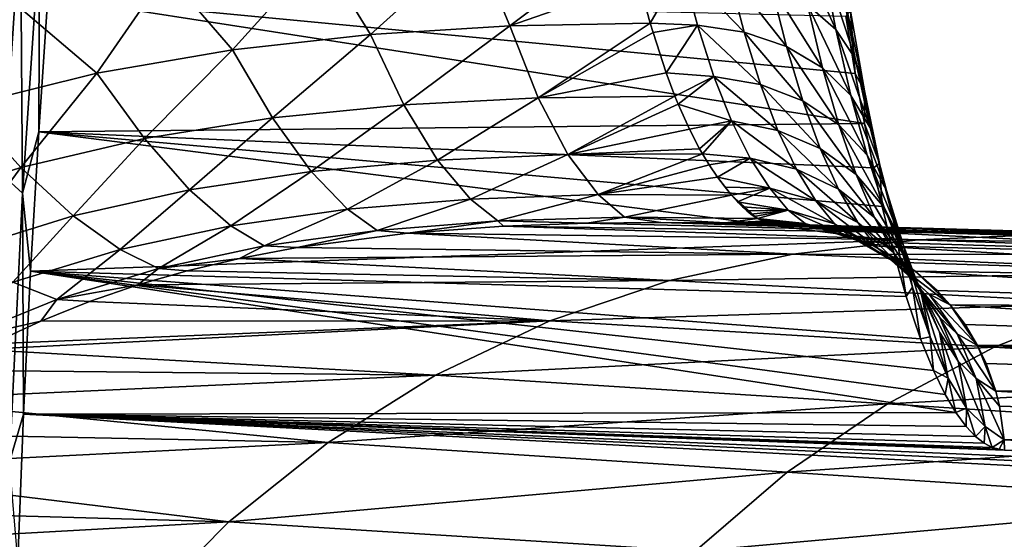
# Model space of a CAD drawing. Header units: metres. Extents: x -160 to 52, y -25 to 25.
# Tile 165 of 168: x 28.56 to 37.09, y 6.74 to 11.24. Entities that reach past the tile are written whole.
import ezdxf

# ---------------------------------------------------------------- set-up
doc = ezdxf.new("R2010")
doc.units = ezdxf.units.M
doc.layers.add('solid_509089_SW0001', color=7, linetype='CONTINUOUS')

msp = doc.modelspace()

# ---------------------------------------------------------------- linework, layer by layer
at = {"layer": 'solid_509089_SW0001'}
for points in [[(1.2, 12.746806, 21.039938), (1.2, 10.383676, 22.301105), (31.304956, 12.683683, 21.078051)], [(1.2, 10.383676, 22.301105), (30.27556, 12.563008, 21.150198), (31.304956, 12.683683, 21.078051)], [(1.2, 10.383676, 22.301105), (29.336802, 12.412885, 21.238651), (30.27556, 12.563008, 21.150198)], [(1.2, 10.383676, 22.301105), (28.472416, 12.234054, 21.342163), (29.336802, 12.412885, 21.238651)], [(28.341644, 12.309883, -20.530449), (28.566576, 12.139845, -20.278021), (28.418907, 9.890776, -21.472034)], [(28.418907, 9.890776, -21.472034), (28.566576, 12.139845, -20.278021), (28.584103, 9.739363, -21.167059)], [(28.566576, 12.139845, -20.278021), (28.730339, 11.954081, -19.991838), (28.584103, 9.739363, -21.167059)], [(28.584103, 9.739363, -21.167059), (28.730339, 11.954081, -19.991838), (28.723715, 10.271084, -20.504383)], [(28.730339, 11.954081, -19.991838), (28.803423, 11.444034, -19.868916), (28.723715, 10.271084, -20.504383)], [(32.805668, 11.190335, 22.352392), (33.832035, 11.963284, 21.611843), (32.49939, 11.92722, 21.628683)], [(32.805668, 11.190335, 22.352392), (33.922607, 11.580434, 21.959631), (33.832035, 11.963284, 21.611843)], [(35.264164, 11.970259, 20.750818), (35.630638, 11.158812, 20.956121), (35.510227, 11.784311, 20.454468)], [(35.264164, 11.970259, 20.750818), (35.384491, 11.372142, 21.233337), (35.630638, 11.158812, 20.956121)], [(31.596989, 11.115131, 22.383223), (32.49939, 11.92722, 21.628683), (31.161829, 11.825209, 21.682646)], [(31.596989, 11.115131, 22.383223), (32.805668, 11.190335, 22.352392), (32.49939, 11.92722, 21.628683)], [(30.401972, 10.982221, 22.439882), (31.161829, 11.825209, 21.682646), (29.829102, 11.650185, 21.774624)], [(30.401972, 10.982221, 22.439882), (31.596989, 11.115131, 22.383223), (31.161829, 11.825209, 21.682646)], [(35.510227, 11.784311, 20.454468), (35.797852, 10.906688, 20.653763), (35.677193, 11.563077, 20.128696)], [(35.510227, 11.784311, 20.454468), (35.630638, 11.158812, 20.956121), (35.797852, 10.906688, 20.653763)], [(34.299847, 11.693253, 21.796495), (33.922607, 11.580434, 21.959631), (34.022358, 11.213541, 22.347584)], [(34.299847, 11.693253, 21.796495), (34.022358, 11.213541, 22.347584), (34.431908, 11.19479, 22.307901)], [(34.299847, 11.693253, 21.796495), (34.835079, 11.1363, 22.177589), (34.703522, 11.645616, 21.663361)], [(34.299847, 11.693253, 21.796495), (34.431908, 11.19479, 22.307901), (34.835079, 11.1363, 22.177589)], [(29.228655, 10.779656, 22.526714), (29.829102, 11.650185, 21.774624), (28.51405, 11.386259, 21.910534)], [(29.228655, 10.779656, 22.526714), (30.401972, 10.982221, 22.439882), (29.829102, 11.650185, 21.774624)], [(34.703522, 11.645616, 21.663361), (35.201794, 11.010951, 21.996599), (35.070667, 11.536922, 21.472734)], [(34.703522, 11.645616, 21.663361), (34.835079, 11.1363, 22.177589), (35.201794, 11.010951, 21.996599)], [(32.805668, 11.190335, 22.352392), (34.022358, 11.213541, 22.347584), (33.922607, 11.580434, 21.959631)], [(35.070667, 11.536922, 21.472734), (35.515274, 10.824475, 21.773212), (35.384491, 11.372142, 21.233337)], [(35.070667, 11.536922, 21.472734), (35.201794, 11.010951, 21.996599), (35.515274, 10.824475, 21.773212)], [(35.677193, 11.563077, 20.128696), (35.878487, 10.627299, 20.340096), (35.757423, 11.316674, 19.788406)], [(35.677193, 11.563077, 20.128696), (35.797852, 10.906688, 20.653763), (35.878487, 10.627299, 20.340096)], [(28.723715, 10.271084, -20.504383), (28.803423, 11.444034, -19.868916), (35.877636, 10.341955, 20.078028)], [(28.803423, 11.444034, -19.868916), (35.798168, 10.777998, 19.693657), (35.877636, 10.341955, 20.078028)], [(28.803423, 11.444034, -19.868916), (35.717358, 11.273347, 19.314032), (35.798168, 10.777998, 19.693657)], [(28.086512, 10.496565, 22.646774), (29.228655, 10.779656, 22.526714), (28.51405, 11.386259, 21.910534)], [(35.384491, 11.372142, 21.233337), (35.761192, 10.5854, 21.517647), (35.630638, 11.158812, 20.956121)], [(35.384491, 11.372142, 21.233337), (35.515274, 10.824475, 21.773212), (35.761192, 10.5854, 21.517647)], [(35.757423, 11.316674, 19.788406), (35.798168, 10.777998, 19.693657), (35.717358, 11.273347, 19.314032)], [(35.757423, 11.316674, 19.788406), (35.878487, 10.627299, 20.340096), (35.798168, 10.777998, 19.693657)], [(31.887711, 10.505628, 23.20051), (32.805668, 11.190335, 22.352392), (31.596989, 11.115131, 22.383223)], [(31.887711, 10.505628, 23.20051), (33.050171, 10.566647, 23.186466), (32.805668, 11.190335, 22.352392)], [(33.050171, 10.566647, 23.186466), (34.022358, 11.213541, 22.347584), (32.805668, 11.190335, 22.352392)], [(33.050171, 10.566647, 23.186466), (34.046314, 11.132762, 22.441544), (34.022358, 11.213541, 22.347584)], [(34.431908, 11.19479, 22.307901), (34.022358, 11.213541, 22.347584), (34.046314, 11.132762, 22.441544)], [(34.431908, 11.19479, 22.307901), (34.046314, 11.132762, 22.441544), (34.160332, 10.783702, 22.891027)], [(34.431908, 11.19479, 22.307901), (34.160332, 10.783702, 22.891027), (34.574032, 10.750998, 22.86697)], [(34.431908, 11.19479, 22.307901), (34.976604, 10.681107, 22.74049), (34.835079, 11.1363, 22.177589)], [(34.431908, 11.19479, 22.307901), (34.574032, 10.750998, 22.86697), (34.976604, 10.681107, 22.74049)], [(30.748318, 10.391145, 23.233681), (31.596989, 11.115131, 22.383223), (30.401972, 10.982221, 22.439882)], [(30.748318, 10.391145, 23.233681), (31.887711, 10.505628, 23.20051), (31.596989, 11.115131, 22.383223)], [(33.050171, 10.566647, 23.186466), (34.160332, 10.783702, 22.891027), (34.046314, 11.132762, 22.441544)], [(34.835079, 11.1363, 22.177589), (35.342705, 10.53938, 22.570688), (35.201794, 11.010951, 21.996599)], [(34.835079, 11.1363, 22.177589), (34.976604, 10.681107, 22.74049), (35.342705, 10.53938, 22.570688)], [(35.630638, 11.158812, 20.956121), (35.928295, 10.304658, 21.241594), (35.797852, 10.906688, 20.653763)], [(35.630638, 11.158812, 20.956121), (35.761192, 10.5854, 21.517647), (35.928295, 10.304658, 21.241594)], [(35.201794, 11.010951, 21.996599), (35.655582, 10.332299, 22.365337), (35.515274, 10.824475, 21.773212)], [(35.201794, 11.010951, 21.996599), (35.342705, 10.53938, 22.570688), (35.655582, 10.332299, 22.365337)], [(29.640488, 10.213249, 23.289196), (30.401972, 10.982221, 22.439882), (29.228655, 10.779656, 22.526714)], [(29.640488, 10.213249, 23.289196), (30.748318, 10.391145, 23.233681), (30.401972, 10.982221, 22.439882)], [(35.797852, 10.906688, 20.653763), (36.008945, 9.995089, 20.95768), (35.878487, 10.627299, 20.340096)], [(35.797852, 10.906688, 20.653763), (35.928295, 10.304658, 21.241594), (36.008945, 9.995089, 20.95768)], [(28.568546, 9.961987, 23.3699), (29.228655, 10.779656, 22.526714), (28.086512, 10.496565, 22.646774)], [(28.568546, 9.961987, 23.3699), (29.640488, 10.213249, 23.289196), (29.228655, 10.779656, 22.526714)], [(33.050171, 10.566647, 23.186466), (34.235977, 10.581459, 23.190767), (34.160332, 10.783702, 22.891027)], [(34.574032, 10.750998, 22.86697), (34.160332, 10.783702, 22.891027), (34.235977, 10.581459, 23.190767)], [(34.574032, 10.750998, 22.86697), (34.235977, 10.581459, 23.190767), (34.265072, 10.509583, 23.305918)], [(34.574032, 10.750998, 22.86697), (34.265072, 10.509583, 23.305918), (34.72591, 10.365754, 23.467871)], [(34.574032, 10.750998, 22.86697), (35.127754, 10.283873, 23.346365), (34.976604, 10.681107, 22.74049)], [(34.574032, 10.750998, 22.86697), (34.72591, 10.365754, 23.467871), (35.127754, 10.283873, 23.346365)], [(35.515274, 10.824475, 21.773212), (35.900932, 10.069335, 22.133827), (35.761192, 10.5854, 21.517647)], [(35.515274, 10.824475, 21.773212), (35.655582, 10.332299, 22.365337), (35.900932, 10.069335, 22.133827)], [(35.878487, 10.627299, 20.340096), (35.877636, 10.341955, 20.078028), (35.798168, 10.777998, 19.693657)], [(34.976604, 10.681107, 22.74049), (35.492973, 10.126072, 23.189331), (35.342705, 10.53938, 22.570688)], [(34.976604, 10.681107, 22.74049), (35.127754, 10.283873, 23.346365), (35.492973, 10.126072, 23.189331)], [(33.307373, 10.074656, 24.110615), (34.235977, 10.581459, 23.190767), (33.050171, 10.566647, 23.186466)], [(33.307373, 10.074656, 24.110615), (34.265072, 10.509583, 23.305918), (34.235977, 10.581459, 23.190767)], [(35.761192, 10.5854, 21.517647), (36.067535, 9.762511, 21.886753), (35.928295, 10.304658, 21.241594)], [(35.761192, 10.5854, 21.517647), (35.900932, 10.069335, 22.133827), (36.067535, 9.762511, 21.886753)], [(35.878487, 10.627299, 20.340096), (36.008945, 9.995089, 20.95768), (35.877636, 10.341955, 20.078028)], [(27.525106, 9.626912, 23.479242), (28.568546, 9.961987, 23.3699), (28.086512, 10.496565, 22.646774)], [(31.084127, 9.926454, 24.120836), (31.887711, 10.505628, 23.20051), (30.748318, 10.391145, 23.233681)], [(31.084127, 9.926454, 24.120836), (32.179947, 10.026014, 24.109043), (31.887711, 10.505628, 23.20051)], [(32.179947, 10.026014, 24.109043), (33.050171, 10.566647, 23.186466), (31.887711, 10.505628, 23.20051)], [(32.179947, 10.026014, 24.109043), (33.307373, 10.074656, 24.110615), (33.050171, 10.566647, 23.186466)], [(33.307373, 10.074656, 24.110615), (34.361221, 10.293371, 23.68597), (34.265072, 10.509583, 23.305918)], [(34.72591, 10.365754, 23.467871), (34.265072, 10.509583, 23.305918), (34.361221, 10.293371, 23.68597)], [(35.342705, 10.53938, 22.570688), (35.804863, 9.89957, 23.003956), (35.655582, 10.332299, 22.365337)], [(35.342705, 10.53938, 22.570688), (35.492973, 10.126072, 23.189331), (35.804863, 9.89957, 23.003956)], [(28.723715, 10.271084, -20.504383), (35.877636, 10.341955, 20.078028), (35.955166, 9.958868, 20.461716)], [(30.031174, 9.768343, 24.147757), (30.748318, 10.391145, 23.233681), (29.640488, 10.213249, 23.289196)], [(30.031174, 9.768343, 24.147757), (31.084127, 9.926454, 24.120836), (30.748318, 10.391145, 23.233681)], [(34.72591, 10.365754, 23.467871), (34.361221, 10.293371, 23.68597), (34.44989, 10.122133, 24.032505)], [(34.72591, 10.365754, 23.467871), (34.44989, 10.122133, 24.032505), (34.473671, 10.080312, 24.12499)], [(34.72591, 10.365754, 23.467871), (34.473671, 10.080312, 24.12499), (34.888668, 10.041724, 24.104387)], [(34.72591, 10.365754, 23.467871), (35.289497, 9.946968, 23.989044), (35.127754, 10.283873, 23.346365)], [(34.72591, 10.365754, 23.467871), (34.888668, 10.041724, 24.104387), (35.289497, 9.946968, 23.989044)], [(35.655582, 10.332299, 22.365337), (36.049164, 9.614723, 22.798719), (35.900932, 10.069335, 22.133827)], [(35.655582, 10.332299, 22.365337), (35.804863, 9.89957, 23.003956), (36.049164, 9.614723, 22.798719)], [(36.008945, 9.995089, 20.95768), (35.955166, 9.958868, 20.461716), (35.877636, 10.341955, 20.078028)], [(28.584103, 9.739363, -21.167059), (28.723715, 10.271084, -20.504383), (28.653585, 9.062446, -21.070368)], [(28.653585, 9.062446, -21.070368), (28.723715, 10.271084, -20.504383), (36.102703, 9.327552, 21.210773)], [(28.723715, 10.271084, -20.504383), (36.03027, 9.622588, 20.84025), (36.102703, 9.327552, 21.210773)], [(28.723715, 10.271084, -20.504383), (35.955166, 9.958868, 20.461716), (36.03027, 9.622588, 20.84025)], [(33.307373, 10.074656, 24.110615), (34.44989, 10.122133, 24.032505), (34.361221, 10.293371, 23.68597)], [(35.127754, 10.283873, 23.346365), (35.653313, 9.773184, 23.846285), (35.492973, 10.126072, 23.189331)], [(35.127754, 10.283873, 23.346365), (35.289497, 9.946968, 23.989044), (35.653313, 9.773184, 23.846285)], [(35.928295, 10.304658, 21.241594), (36.147774, 9.425859, 21.635414), (36.008945, 9.995089, 20.95768)], [(35.928295, 10.304658, 21.241594), (36.067535, 9.762511, 21.886753), (36.147774, 9.425859, 21.635414)], [(29.021376, 9.5428, 24.192142), (29.640488, 10.213249, 23.289196), (28.568546, 9.961987, 23.3699)], [(29.021376, 9.5428, 24.192142), (30.031174, 9.768343, 24.147757), (29.640488, 10.213249, 23.289196)], [(32.465099, 9.687809, 25.088612), (33.307373, 10.074656, 24.110615), (32.179947, 10.026014, 24.109043)], [(32.465099, 9.687809, 25.088612), (33.571873, 9.72642, 25.103195), (33.307373, 10.074656, 24.110615)], [(33.307373, 10.074656, 24.110615), (34.473671, 10.080312, 24.12499), (34.44989, 10.122133, 24.032505)], [(33.571873, 9.72642, 25.103195), (34.473671, 10.080312, 24.12499), (33.307373, 10.074656, 24.110615)], [(33.571873, 9.72642, 25.103195), (34.53125, 9.985949, 24.347746), (34.473671, 10.080312, 24.12499)], [(34.888668, 10.041724, 24.104387), (34.473671, 10.080312, 24.12499), (34.53125, 9.985949, 24.347746)], [(35.492973, 10.126072, 23.189331), (35.963478, 9.528318, 23.682642), (35.804863, 9.89957, 23.003956)], [(35.492973, 10.126072, 23.189331), (35.653313, 9.773184, 23.846285), (35.963478, 9.528318, 23.682642)], [(35.900932, 10.069335, 22.133827), (36.214699, 9.284558, 22.583012), (36.067535, 9.762511, 21.886753)], [(35.900932, 10.069335, 22.133827), (36.049164, 9.614723, 22.798719), (36.214699, 9.284558, 22.583012)], [(31.399508, 9.599694, 25.081835), (32.179947, 10.026014, 24.109043), (31.084127, 9.926454, 24.120836)], [(31.399508, 9.599694, 25.081835), (32.465099, 9.687809, 25.088612), (32.179947, 10.026014, 24.109043)], [(33.571873, 9.72642, 25.103195), (34.604591, 9.877215, 24.634487), (34.53125, 9.985949, 24.347746)], [(34.888668, 10.041724, 24.104387), (34.53125, 9.985949, 24.347746), (34.604591, 9.877215, 24.634487)], [(34.888668, 10.041724, 24.104387), (34.604591, 9.877215, 24.634487), (35.057858, 9.781823, 24.770481)], [(34.888668, 10.041724, 24.104387), (35.4576, 9.674061, 24.66305), (35.289497, 9.946968, 23.989044)], [(34.888668, 10.041724, 24.104387), (35.057858, 9.781823, 24.770481), (35.4576, 9.674061, 24.66305)], [(36.008945, 9.995089, 20.95768), (36.03027, 9.622588, 20.84025), (35.955166, 9.958868, 20.461716)], [(36.008945, 9.995089, 20.95768), (36.147774, 9.425859, 21.635414), (36.03027, 9.622588, 20.84025)], [(28.037415, 9.237498, 24.259207), (28.568546, 9.961987, 23.3699), (27.525106, 9.626912, 23.479242)], [(28.037415, 9.237498, 24.259207), (29.021376, 9.5428, 24.192142), (28.568546, 9.961987, 23.3699)], [(30.388739, 9.456184, 25.083666), (31.084127, 9.926454, 24.120836), (30.031174, 9.768343, 24.147757)], [(30.388739, 9.456184, 25.083666), (31.399508, 9.599694, 25.081835), (31.084127, 9.926454, 24.120836)], [(35.289497, 9.946968, 23.989044), (35.819836, 9.485088, 24.536495), (35.653313, 9.773184, 23.846285)], [(35.289497, 9.946968, 23.989044), (35.4576, 9.674061, 24.66305), (35.819836, 9.485088, 24.536495)], [(35.804863, 9.89957, 23.003956), (36.205811, 9.223571, 23.505604), (36.049164, 9.614723, 22.798719)], [(35.804863, 9.89957, 23.003956), (35.963478, 9.528318, 23.682642), (36.205811, 9.223571, 23.505604)], [(28.418907, 9.890776, -21.472034), (28.584103, 9.739363, -21.167059), (28.47094, 7.408571, -22.096581)], [(33.571873, 9.72642, 25.103195), (34.725883, 9.721763, 25.128832), (34.604591, 9.877215, 24.634487)], [(34.725883, 9.721763, 25.128832), (34.669674, 9.790239, 24.89537), (34.604591, 9.877215, 24.634487)], [(35.057858, 9.781823, 24.770481), (34.604591, 9.877215, 24.634487), (34.669674, 9.790239, 24.89537)], [(28.47094, 7.408571, -22.096581), (28.584103, 9.739363, -21.167059), (28.593002, 7.822178, -21.56473)], [(28.584103, 9.739363, -21.167059), (28.653585, 9.062446, -21.070368), (28.593002, 7.822178, -21.56473)], [(29.430649, 9.249478, 25.095909), (30.031174, 9.768343, 24.147757), (29.021376, 9.5428, 24.192142)], [(29.430649, 9.249478, 25.095909), (30.388739, 9.456184, 25.083666), (30.031174, 9.768343, 24.147757)], [(32.701817, 9.4979, 26.115952), (33.571873, 9.72642, 25.103195), (32.465099, 9.687809, 25.088612)], [(32.701817, 9.4979, 26.115952), (33.799892, 9.530368, 26.138695), (33.571873, 9.72642, 25.103195)], [(33.799892, 9.530368, 26.138695), (34.725883, 9.721763, 25.128832), (33.571873, 9.72642, 25.103195)], [(35.057858, 9.781823, 24.770481), (34.669674, 9.790239, 24.89537), (34.725883, 9.721763, 25.128832)], [(35.057858, 9.781823, 24.770481), (34.725883, 9.721763, 25.128832), (34.776772, 9.665149, 25.34885)], [(35.057858, 9.781823, 24.770481), (34.776772, 9.665149, 25.34885), (35.218006, 9.592098, 25.460251)], [(35.057858, 9.781823, 24.770481), (35.617592, 9.474254, 25.36334), (35.4576, 9.674061, 24.66305)], [(35.057858, 9.781823, 24.770481), (35.218006, 9.592098, 25.460251), (35.617592, 9.474254, 25.36334)], [(35.653313, 9.773184, 23.846285), (36.128006, 9.22355, 24.396606), (35.963478, 9.528318, 23.682642)], [(35.653313, 9.773184, 23.846285), (35.819836, 9.485088, 24.536495), (36.128006, 9.22355, 24.396606)], [(36.067535, 9.762511, 21.886753), (36.293907, 8.924172, 22.366703), (36.147774, 9.425859, 21.635414)], [(36.067535, 9.762511, 21.886753), (36.214699, 9.284558, 22.583012), (36.293907, 8.924172, 22.366703)], [(31.656725, 9.41677, 26.093744), (32.465099, 9.687809, 25.088612), (31.399508, 9.599694, 25.081835)], [(31.656725, 9.41677, 26.093744), (32.701817, 9.4979, 26.115952), (32.465099, 9.687809, 25.088612)], [(33.799892, 9.530368, 26.138695), (34.94986, 9.520556, 26.164772), (34.725883, 9.721763, 25.128832)], [(34.94986, 9.520556, 26.164772), (34.776772, 9.665149, 25.34885), (34.725883, 9.721763, 25.128832)], [(34.94986, 9.520556, 26.164772), (34.820492, 9.620953, 25.545515), (34.776772, 9.665149, 25.34885)], [(35.218006, 9.592098, 25.460251), (34.776772, 9.665149, 25.34885), (34.820492, 9.620953, 25.545515)], [(35.4576, 9.674061, 24.66305), (35.979698, 9.273662, 25.25569), (35.819836, 9.485088, 24.536495)], [(35.4576, 9.674061, 24.66305), (35.617592, 9.474254, 25.36334), (35.979698, 9.273662, 25.25569)], [(30.677679, 9.281298, 26.074564), (31.399508, 9.599694, 25.081835), (30.388739, 9.456184, 25.083666)], [(30.677679, 9.281298, 26.074564), (31.656725, 9.41677, 26.093744), (31.399508, 9.599694, 25.081835)], [(34.94986, 9.520556, 26.164772), (34.858967, 9.585918, 25.724548), (34.820492, 9.620953, 25.545515)], [(35.218006, 9.592098, 25.460251), (34.820492, 9.620953, 25.545515), (34.858967, 9.585918, 25.724548)], [(35.218006, 9.592098, 25.460251), (34.858967, 9.585918, 25.724548), (34.893082, 9.558288, 25.887569)], [(34.94986, 9.520556, 26.164772), (34.893082, 9.558288, 25.887569), (34.858967, 9.585918, 25.724548)], [(35.218006, 9.592098, 25.460251), (34.893082, 9.558288, 25.887569), (34.923607, 9.536637, 26.036034)], [(34.94986, 9.520556, 26.164772), (34.923607, 9.536637, 26.036034), (34.893082, 9.558288, 25.887569)], [(35.218006, 9.592098, 25.460251), (34.923607, 9.536637, 26.036034), (34.94986, 9.520556, 26.164772)], [(35.218006, 9.592098, 25.460251), (34.94986, 9.520556, 26.164772), (35.364742, 9.477229, 26.166092)], [(35.218006, 9.592098, 25.460251), (35.765331, 9.353276, 26.081743), (35.617592, 9.474254, 25.36334)], [(35.218006, 9.592098, 25.460251), (35.364742, 9.477229, 26.166092), (35.765331, 9.353276, 26.081743)], [(36.147774, 9.425859, 21.635414), (36.102703, 9.327552, 21.210773), (36.03027, 9.622588, 20.84025)], [(36.049164, 9.614723, 22.798719), (36.369228, 8.872876, 23.323271), (36.214699, 9.284558, 22.583012)], [(36.049164, 9.614723, 22.798719), (36.205811, 9.223571, 23.505604), (36.369228, 8.872876, 23.323271)], [(28.500988, 8.966973, 25.124287), (29.021376, 9.5428, 24.192142), (28.037415, 9.237498, 24.259207)], [(28.500988, 8.966973, 25.124287), (29.430649, 9.249478, 25.095909), (29.021376, 9.5428, 24.192142)], [(31.656725, 9.41677, 26.093744), (31.921995, 9.391101, 26.786184), (32.701817, 9.4979, 26.115952)], [(32.701817, 9.4979, 26.115952), (31.921995, 9.391101, 26.786184), (32.749813, 9.452363, 26.826071)], [(32.701817, 9.4979, 26.115952), (33.473896, 9.478959, 26.868061), (33.799892, 9.530368, 26.138695)], [(32.701817, 9.4979, 26.115952), (32.749813, 9.452363, 26.826071), (33.473896, 9.478959, 26.868061)], [(33.473896, 9.478959, 26.868061), (32.749813, 9.452363, 26.826071), (37.436459, 9.379565, 46.22538)], [(33.799892, 9.530368, 26.138695), (33.473896, 9.478959, 26.868061), (34.11269, 9.485612, 26.90078)], [(34.11269, 9.485612, 26.90078), (33.473896, 9.478959, 26.868061), (37.436459, 9.379565, 46.22538)], [(33.799892, 9.530368, 26.138695), (34.11269, 9.485612, 26.90078), (34.674267, 9.481043, 26.945282)], [(33.799892, 9.530368, 26.138695), (34.674267, 9.481043, 26.945282), (34.94986, 9.520556, 26.164772)], [(34.11269, 9.485612, 26.90078), (37.436459, 9.379565, 46.22538), (38.475578, 9.37359, 45.695686)], [(34.674267, 9.481043, 26.945282), (34.11269, 9.485612, 26.90078), (38.475578, 9.37359, 45.695686)], [(34.999348, 9.497037, 26.406866), (34.94986, 9.520556, 26.164772), (34.674267, 9.481043, 26.945282)], [(35.021633, 9.489727, 26.508953), (34.999348, 9.497037, 26.406866), (34.674267, 9.481043, 26.945282)], [(35.043167, 9.484416, 26.601517), (35.021633, 9.489727, 26.508953), (34.674267, 9.481043, 26.945282)], [(35.063389, 9.480667, 26.685472), (35.043167, 9.484416, 26.601517), (34.674267, 9.481043, 26.945282)], [(34.674267, 9.481043, 26.945282), (38.475578, 9.37359, 45.695686), (35.176361, 9.470705, 26.943521)], [(35.123848, 9.47563, 26.892258), (34.674267, 9.481043, 26.945282), (35.176361, 9.470705, 26.943521)], [(35.083065, 9.478134, 26.761539), (35.063389, 9.480667, 26.685472), (34.674267, 9.481043, 26.945282)], [(35.103577, 9.476532, 26.83033), (35.083065, 9.478134, 26.761539), (34.674267, 9.481043, 26.945282)], [(35.123848, 9.47563, 26.892258), (35.103577, 9.476532, 26.83033), (34.674267, 9.481043, 26.945282)], [(34.999348, 9.497037, 26.406866), (34.976246, 9.506865, 26.29451), (34.94986, 9.520556, 26.164772)], [(35.364742, 9.477229, 26.166092), (34.94986, 9.520556, 26.164772), (34.976246, 9.506865, 26.29451)], [(35.364742, 9.477229, 26.166092), (34.976246, 9.506865, 26.29451), (34.999348, 9.497037, 26.406866)], [(35.364742, 9.477229, 26.166092), (34.999348, 9.497037, 26.406866), (35.021633, 9.489727, 26.508953)], [(35.364742, 9.477229, 26.166092), (35.021633, 9.489727, 26.508953), (35.043167, 9.484416, 26.601517)], [(35.364742, 9.477229, 26.166092), (35.043167, 9.484416, 26.601517), (35.063389, 9.480667, 26.685472)], [(35.364742, 9.477229, 26.166092), (35.063389, 9.480667, 26.685472), (35.083065, 9.478134, 26.761539)], [(35.364742, 9.477229, 26.166092), (35.083065, 9.478134, 26.761539), (35.103577, 9.476532, 26.83033)], [(35.364742, 9.477229, 26.166092), (35.103577, 9.476532, 26.83033), (35.123848, 9.47563, 26.892258)], [(35.364742, 9.477229, 26.166092), (35.123848, 9.47563, 26.892258), (35.176361, 9.470705, 26.943521)], [(35.364742, 9.477229, 26.166092), (35.176361, 9.470705, 26.943521), (35.523769, 9.428667, 26.881649)], [(40.231228, 9.288399, 53.481636), (35.176361, 9.470705, 26.943521), (38.475578, 9.37359, 45.695686)], [(35.523769, 9.428667, 26.881649), (35.176361, 9.470705, 26.943521), (40.231228, 9.288399, 53.481636)], [(35.364742, 9.477229, 26.166092), (35.523769, 9.428667, 26.881649), (35.555912, 9.421655, 26.875957)], [(35.364742, 9.477229, 26.166092), (35.555912, 9.421655, 26.875957), (35.95586, 9.283601, 26.804895)], [(35.364742, 9.477229, 26.166092), (35.95586, 9.283601, 26.804895), (35.765331, 9.353276, 26.081743)], [(35.617592, 9.474254, 25.36334), (36.129101, 9.145617, 25.99515), (35.979698, 9.273662, 25.25569)], [(35.617592, 9.474254, 25.36334), (35.765331, 9.353276, 26.081743), (36.129101, 9.145617, 25.99515)], [(35.819836, 9.485088, 24.536495), (36.287762, 8.999497, 25.142229), (36.128006, 9.22355, 24.396606)], [(35.819836, 9.485088, 24.536495), (35.979698, 9.273662, 25.25569), (36.287762, 8.999497, 25.142229)], [(35.963478, 9.528318, 23.682642), (36.368015, 8.901406, 24.249786), (36.205811, 9.223571, 23.505604)], [(35.963478, 9.528318, 23.682642), (36.128006, 9.22355, 24.396606), (36.368015, 8.901406, 24.249786)], [(29.762112, 9.0849, 26.059797), (30.388739, 9.456184, 25.083666), (29.430649, 9.249478, 25.095909)], [(29.762112, 9.0849, 26.059797), (30.677679, 9.281298, 26.074564), (30.388739, 9.456184, 25.083666)], [(30.677679, 9.281298, 26.074564), (30.96384, 9.267125, 26.757759), (31.656725, 9.41677, 26.093744)], [(31.656725, 9.41677, 26.093744), (30.96384, 9.267125, 26.757759), (31.921995, 9.391101, 26.786184)], [(31.921995, 9.391101, 26.786184), (30.96384, 9.267125, 26.757759), (35.257488, 9.209463, 46.611683)], [(32.749813, 9.452363, 26.826071), (31.921995, 9.391101, 26.786184), (36.343262, 9.334923, 46.419186)], [(31.921995, 9.391101, 26.786184), (35.257488, 9.209463, 46.611683), (36.343262, 9.334923, 46.419186)], [(32.749813, 9.452363, 26.826071), (36.343262, 9.334923, 46.419186), (37.436459, 9.379565, 46.22538)], [(35.555912, 9.421655, 26.875957), (35.523769, 9.428667, 26.881649), (40.231228, 9.288399, 53.481636)], [(35.555912, 9.421655, 26.875957), (40.231228, 9.288399, 53.481636), (40.589996, 9.172602, 53.417744)], [(35.881283, 9.316936, 26.818186), (35.555912, 9.421655, 26.875957), (40.589996, 9.172602, 53.417744)], [(35.95586, 9.283601, 26.804895), (35.555912, 9.421655, 26.875957), (35.881283, 9.316936, 26.818186)], [(36.147774, 9.425859, 21.635414), (36.239052, 8.844193, 21.920805), (36.102703, 9.327552, 21.210773)], [(36.147774, 9.425859, 21.635414), (36.293907, 8.924172, 22.366703), (36.239052, 8.844193, 21.920805)], [(28.653585, 9.062446, -21.070368), (36.102703, 9.327552, 21.210773), (36.239052, 8.844193, 21.920805)], [(40.011894, 9.207835, 66.686531), (36.343262, 9.334923, 46.419186), (35.257488, 9.209463, 46.611683)], [(35.765331, 9.353276, 26.081743), (35.95586, 9.283601, 26.804895), (36.315872, 9.063169, 26.740456)], [(35.765331, 9.353276, 26.081743), (36.315872, 9.063169, 26.740456), (36.129101, 9.145617, 25.99515)], [(35.95586, 9.283601, 26.804895), (35.881283, 9.316936, 26.818186), (40.589996, 9.172602, 53.417744)], [(41.055893, 9.267453, 66.501747), (37.436459, 9.379565, 46.22538), (36.343262, 9.334923, 46.419186)], [(40.011894, 9.207835, 66.686531), (41.055893, 9.267453, 66.501747), (36.343262, 9.334923, 46.419186)], [(28.881613, 8.81599, 26.054708), (29.430649, 9.249478, 25.095909), (28.500988, 8.966973, 25.124287)], [(28.881613, 8.81599, 26.054708), (29.762112, 9.0849, 26.059797), (29.430649, 9.249478, 25.095909)], [(29.762112, 9.0849, 26.059797), (30.464836, 9.173337, 26.757559), (30.677679, 9.281298, 26.074564)], [(30.677679, 9.281298, 26.074564), (30.464836, 9.173337, 26.757559), (30.96384, 9.267125, 26.757759)], [(30.96384, 9.267125, 26.757759), (30.464836, 9.173337, 26.757559), (35.257488, 9.209463, 46.611683)], [(35.95586, 9.283601, 26.804895), (40.589996, 9.172602, 53.417744), (40.920437, 8.989567, 53.358498)], [(36.213345, 9.137151, 26.758863), (35.95586, 9.283601, 26.804895), (40.920437, 8.989567, 53.358498)], [(36.315872, 9.063169, 26.740456), (35.95586, 9.283601, 26.804895), (36.213345, 9.137151, 26.758863)], [(35.979698, 9.273662, 25.25569), (36.439411, 8.86375, 25.910275), (36.287762, 8.999497, 25.142229)], [(35.979698, 9.273662, 25.25569), (36.129101, 9.145617, 25.99515), (36.439411, 8.86375, 25.910275)], [(36.128006, 9.22355, 24.396606), (36.527695, 8.664299, 25.028151), (36.368015, 8.901406, 24.249786)], [(36.128006, 9.22355, 24.396606), (36.287762, 8.999497, 25.142229), (36.527695, 8.664299, 25.028151)], [(36.205811, 9.223571, 23.505604), (36.528896, 8.533388, 24.102758), (36.369228, 8.872876, 23.323271)], [(36.205811, 9.223571, 23.505604), (36.368015, 8.901406, 24.249786), (36.528896, 8.533388, 24.102758)], [(36.214699, 9.284558, 22.583012), (36.446262, 8.49227, 23.143988), (36.293907, 8.924172, 22.366703)], [(36.214699, 9.284558, 22.583012), (36.369228, 8.872876, 23.323271), (36.446262, 8.49227, 23.143988)], [(29.762112, 9.0849, 26.059797), (30.011248, 9.066484, 26.771368), (30.464836, 9.173337, 26.757559)], [(30.464836, 9.173337, 26.757559), (30.011248, 9.066484, 26.771368), (34.189251, 8.980994, 46.801086)], [(30.464836, 9.173337, 26.757559), (34.189251, 8.980994, 46.801086), (35.257488, 9.209463, 46.611683)], [(38.980801, 9.052294, 66.869041), (35.257488, 9.209463, 46.611683), (34.189251, 8.980994, 46.801086)], [(38.980801, 9.052294, 66.869041), (40.011894, 9.207835, 66.686531), (35.257488, 9.209463, 46.611683)], [(36.129101, 9.145617, 25.99515), (36.315872, 9.063169, 26.740456), (36.621391, 8.770023, 26.685253)], [(36.129101, 9.145617, 25.99515), (36.621391, 8.770023, 26.685253), (36.439411, 8.86375, 25.910275)], [(36.315872, 9.063169, 26.740456), (36.213345, 9.137151, 26.758863), (40.920437, 8.989567, 53.358498)], [(28.593002, 7.822178, -21.56473), (28.653585, 9.062446, -21.070368), (36.669235, 7.835943, 24.239408)], [(28.653585, 9.062446, -21.070368), (36.576233, 7.993618, 23.729937), (36.669235, 7.835943, 24.239408)], [(28.653585, 9.062446, -21.070368), (36.475582, 8.200431, 23.183226), (36.576233, 7.993618, 23.729937)], [(28.653585, 9.062446, -21.070368), (36.363472, 8.476722, 22.580601), (36.475582, 8.200431, 23.183226)], [(28.653585, 9.062446, -21.070368), (36.239052, 8.844193, 21.920805), (36.363472, 8.476722, 22.580601)], [(28.881613, 8.81599, 26.054708), (29.582644, 8.94332, 26.800064), (29.762112, 9.0849, 26.059797)], [(29.762112, 9.0849, 26.059797), (29.582644, 8.94332, 26.800064), (30.011248, 9.066484, 26.771368)], [(30.011248, 9.066484, 26.771368), (29.582644, 8.94332, 26.800064), (34.189251, 8.980994, 46.801086)], [(37.973221, 8.785116, 67.047401), (38.980801, 9.052294, 66.869041), (34.189251, 8.980994, 46.801086)], [(36.315872, 9.063169, 26.740456), (40.920437, 8.989567, 53.358498), (41.21048, 8.745984, 53.306068)], [(36.507008, 8.894885, 26.705994), (36.315872, 9.063169, 26.740456), (41.21048, 8.745984, 53.306068)], [(36.621391, 8.770023, 26.685253), (36.315872, 9.063169, 26.740456), (36.507008, 8.894885, 26.705994)], [(28.006845, 8.461956, 26.06883), (28.881613, 8.81599, 26.054708), (28.500988, 8.966973, 25.124287)], [(29.582644, 8.94332, 26.800064), (33.152901, 8.63306, 46.984867), (34.189251, 8.980994, 46.801086)], [(37.973221, 8.785116, 67.047401), (34.189251, 8.980994, 46.801086), (33.152901, 8.63306, 46.984867)], [(36.287762, 8.999497, 25.142229), (36.682076, 8.520568, 25.831003), (36.527695, 8.664299, 25.028151)], [(36.287762, 8.999497, 25.142229), (36.439411, 8.86375, 25.910275), (36.682076, 8.520568, 25.831003)], [(28.881613, 8.81599, 26.054708), (29.16383, 8.799797, 26.845112), (29.582644, 8.94332, 26.800064)], [(29.582644, 8.94332, 26.800064), (29.16383, 8.799797, 26.845112), (33.152901, 8.63306, 46.984867)], [(36.293907, 8.924172, 22.366703), (36.363472, 8.476722, 22.580601), (36.239052, 8.844193, 21.920805)], [(36.293907, 8.924172, 22.366703), (36.446262, 8.49227, 23.143988), (36.363472, 8.476722, 22.580601)], [(36.368015, 8.901406, 24.249786), (36.688534, 8.283395, 24.91868), (36.528896, 8.533388, 24.102758)], [(36.368015, 8.901406, 24.249786), (36.527695, 8.664299, 25.028151), (36.688534, 8.283395, 24.91868)], [(36.369228, 8.872876, 23.323271), (36.603287, 8.136323, 23.962254), (36.446262, 8.49227, 23.143988)], [(36.369228, 8.872876, 23.323271), (36.528896, 8.533388, 24.102758), (36.603287, 8.136323, 23.962254)], [(36.621391, 8.770023, 26.685253), (36.507008, 8.894885, 26.705994), (41.21048, 8.745984, 53.306068)], [(28.006845, 8.461956, 26.06883), (28.741478, 8.630572, 26.907198), (28.881613, 8.81599, 26.054708)], [(28.881613, 8.81599, 26.054708), (28.741478, 8.630572, 26.907198), (29.16383, 8.799797, 26.845112)], [(29.16383, 8.799797, 26.845112), (28.741478, 8.630572, 26.907198), (33.152901, 8.63306, 46.984867)], [(36.439411, 8.86375, 25.910275), (36.621391, 8.770023, 26.685253), (36.858452, 8.417603, 26.641823)], [(36.439411, 8.86375, 25.910275), (36.858452, 8.417603, 26.641823), (36.682076, 8.520568, 25.831003)], [(37.001442, 8.404159, 67.219444), (37.973221, 8.785116, 67.047401), (33.152901, 8.63306, 46.984867)], [(36.621391, 8.770023, 26.685253), (41.21048, 8.745984, 53.306068), (41.449512, 8.45076, 53.262367)], [(36.75, 8.59913, 26.661787), (36.621391, 8.770023, 26.685253), (41.449512, 8.45076, 53.262367)], [(36.858452, 8.417603, 26.641823), (36.621391, 8.770023, 26.685253), (36.75, 8.59913, 26.661787)], [(41.754868, 8.580916, 87.294121), (37.973221, 8.785116, 67.047401), (37.001442, 8.404159, 67.219444)], [(28.006845, 8.461956, 26.06883), (28.314226, 8.432839, 26.986128), (28.741478, 8.630572, 26.907198)], [(28.216198, 8.383517, 27.006405), (32.162251, 8.161939, 47.160595), (33.152901, 8.63306, 46.984867)], [(28.314226, 8.432839, 26.986128), (28.216198, 8.383517, 27.006405), (33.152901, 8.63306, 46.984867)], [(28.741478, 8.630572, 26.907198), (28.314226, 8.432839, 26.986128), (33.152901, 8.63306, 46.984867)], [(37.001442, 8.404159, 67.219444), (33.152901, 8.63306, 46.984867), (32.162251, 8.161939, 47.160595)], [(36.527695, 8.664299, 25.028151), (36.845997, 8.131763, 25.760971), (36.688534, 8.283395, 24.91868)], [(36.527695, 8.664299, 25.028151), (36.682076, 8.520568, 25.831003), (36.845997, 8.131763, 25.760971)], [(36.528896, 8.533388, 24.102758), (36.762917, 7.874203, 24.818832), (36.603287, 8.136323, 23.962254)], [(36.528896, 8.533388, 24.102758), (36.688534, 8.283395, 24.91868), (36.762917, 7.874203, 24.818832)], [(36.858452, 8.417603, 26.641823), (36.75, 8.59913, 26.661787), (41.449512, 8.45076, 53.262367)], [(40.848583, 8.168027, 87.454277), (41.754868, 8.580916, 87.294121), (37.001442, 8.404159, 67.219444)], [(36.446262, 8.49227, 23.143988), (36.475582, 8.200431, 23.183226), (36.363472, 8.476722, 22.580601)], [(36.446262, 8.49227, 23.143988), (36.603287, 8.136323, 23.962254), (36.475582, 8.200431, 23.183226)], [(36.682076, 8.520568, 25.831003), (36.858452, 8.417603, 26.641823), (37.016251, 8.022008, 26.612154)], [(36.682076, 8.520568, 25.831003), (37.016251, 8.022008, 26.612154), (36.845997, 8.131763, 25.760971)], [(36.858452, 8.417603, 26.641823), (41.449512, 8.45076, 53.262367), (41.628803, 8.114685, 53.228996)], [(28.216198, 8.383517, 27.006405), (27.885132, 8.205404, 27.081127), (32.162251, 8.161939, 47.160595)], [(36.076756, 7.913233, 67.383194), (37.001442, 8.404159, 67.219444), (32.162251, 8.161939, 47.160595)], [(40.848583, 8.168027, 87.454277), (37.001442, 8.404159, 67.219444), (36.076756, 7.913233, 67.383194)], [(36.932625, 8.261077, 26.628016), (36.858452, 8.417603, 26.641823), (41.628803, 8.114685, 53.228996)], [(37.016251, 8.022008, 26.612154), (36.858452, 8.417603, 26.641823), (36.932625, 8.261077, 26.628016)], [(36.688534, 8.283395, 24.91868), (36.923683, 7.715116, 25.70339), (36.762917, 7.874203, 24.818832)], [(36.688534, 8.283395, 24.91868), (36.845997, 8.131763, 25.760971), (36.923683, 7.715116, 25.70339)], [(27.885132, 8.205404, 27.081127), (27.458698, 7.94825, 27.190348), (32.162251, 8.161939, 47.160595)], [(36.603287, 8.136323, 23.962254), (36.576233, 7.993618, 23.729937), (36.475582, 8.200431, 23.183226)], [(37.016251, 8.022008, 26.612154), (36.932625, 8.261077, 26.628016), (41.628803, 8.114685, 53.228996)], [(27.458698, 7.94825, 27.190348), (31.230383, 7.577262, 47.325954), (32.162251, 8.161939, 47.160595)], [(36.076756, 7.913233, 67.383194), (32.162251, 8.161939, 47.160595), (31.230383, 7.577262, 47.325954)], [(39.990444, 7.658476, 87.605934), (40.848583, 8.168027, 87.454277), (36.076756, 7.913233, 67.383194)], [(36.603287, 8.136323, 23.962254), (36.669235, 7.835943, 24.239408), (36.576233, 7.993618, 23.729937)], [(36.603287, 8.136323, 23.962254), (36.762917, 7.874203, 24.818832), (36.669235, 7.835943, 24.239408)], [(36.845997, 8.131763, 25.760971), (37.016251, 8.022008, 26.612154), (37.047794, 7.893605, 26.605991)], [(36.845997, 8.131763, 25.760971), (37.047794, 7.893605, 26.605991), (37.087578, 7.601341, 26.597639)], [(36.845997, 8.131763, 25.760971), (37.087578, 7.601341, 26.597639), (36.923683, 7.715116, 25.70339)], [(37.016251, 8.022008, 26.612154), (41.628803, 8.114685, 53.228996), (41.741795, 7.750046, 53.207176)], [(37.047794, 7.893605, 26.605991), (37.016251, 8.022008, 26.612154), (41.741795, 7.750046, 53.207176)], [(27.458698, 7.94825, 27.190348), (27.038883, 7.661485, 27.312366), (31.230383, 7.577262, 47.325954)], [(35.20953, 7.321283, 67.536804), (36.076756, 7.913233, 67.383194), (31.230383, 7.577262, 47.325954)], [(39.990444, 7.658476, 87.605934), (36.076756, 7.913233, 67.383194), (35.20953, 7.321283, 67.536804)], [(36.762917, 7.874203, 24.818832), (36.757923, 7.71481, 24.728807), (36.669235, 7.835943, 24.239408)], [(36.762917, 7.874203, 24.818832), (36.839798, 7.628128, 25.183571), (36.757923, 7.71481, 24.728807)], [(36.762917, 7.874203, 24.818832), (36.923683, 7.715116, 25.70339), (36.839798, 7.628128, 25.183571)], [(37.087578, 7.601341, 26.597639), (37.047794, 7.893605, 26.605991), (41.741795, 7.750046, 53.207176)], [(28.47094, 7.408571, -22.096581), (28.593002, 7.822178, -21.56473), (28.541901, 6.554667, -21.985746)], [(51.396542, 6.634801, 107.636948), (28.541901, 6.554667, -21.985746), (28.593002, 7.822178, -21.56473)], [(28.593002, 7.822178, -21.56473), (36.669235, 7.835943, 24.239408), (36.757923, 7.71481, 24.728807)], [(28.593002, 7.822178, -21.56473), (37.043999, 7.518303, 26.329676), (37.091206, 7.510842, 26.596592)], [(28.593002, 7.822178, -21.56473), (36.984344, 7.534213, 25.993093), (37.043999, 7.518303, 26.329676)], [(28.593002, 7.822178, -21.56473), (36.914776, 7.570005, 25.602427), (36.984344, 7.534213, 25.993093)], [(28.593002, 7.822178, -21.56473), (36.839798, 7.628128, 25.183571), (36.914776, 7.570005, 25.602427)], [(28.593002, 7.822178, -21.56473), (36.757923, 7.71481, 24.728807), (36.839798, 7.628128, 25.183571)], [(51.367157, 6.752352, 107.481644), (51.396542, 6.634801, 107.636948), (28.593002, 7.822178, -21.56473)], [(51.336189, 6.853568, 107.315918), (51.367157, 6.752352, 107.481644), (28.593002, 7.822178, -21.56473)], [(51.336189, 6.853568, 107.315918), (28.593002, 7.822178, -21.56473), (37.091206, 7.510842, 26.596592)], [(36.923683, 7.715116, 25.70339), (36.914776, 7.570005, 25.602427), (36.839798, 7.628128, 25.183571)], [(36.923683, 7.715116, 25.70339), (36.984344, 7.534213, 25.993093), (36.914776, 7.570005, 25.602427)], [(36.923683, 7.715116, 25.70339), (37.087578, 7.601341, 26.597639), (36.984344, 7.534213, 25.993093)], [(37.087578, 7.601341, 26.597639), (41.741795, 7.750046, 53.207176), (41.750107, 7.371164, 53.003574)], [(27.038883, 7.661485, 27.312366), (26.630827, 7.346841, 27.443665), (31.230383, 7.577262, 47.325954)], [(39.188168, 7.060291, 87.747749), (39.990444, 7.658476, 87.605934), (35.20953, 7.321283, 67.536804)], [(37.087578, 7.601341, 26.597639), (37.043999, 7.518303, 26.329676), (36.984344, 7.534213, 25.993093)], [(37.087578, 7.601341, 26.597639), (37.091206, 7.510842, 26.596592), (37.043999, 7.518303, 26.329676)], [(37.087578, 7.601341, 26.597639), (41.750107, 7.371164, 53.003574), (37.091206, 7.510842, 26.596592)], [(26.630827, 7.346841, 27.443665), (30.370281, 6.888256, 47.478657), (31.230383, 7.577262, 47.325954)], [(35.20953, 7.321283, 67.536804), (31.230383, 7.577262, 47.325954), (30.370281, 6.888256, 47.478657)], [(26.630827, 7.346841, 27.443665), (26.237621, 7.005074, 27.582615), (30.370281, 6.888256, 47.478657)], [(34.410427, 6.636311, 67.678406), (35.20953, 7.321283, 67.536804), (30.370281, 6.888256, 47.478657)], [(39.188168, 7.060291, 87.747749), (35.20953, 7.321283, 67.536804), (34.410427, 6.636311, 67.678406)], [(26.237621, 7.005074, 27.582615), (25.863777, 6.639177, 27.725296), (30.370281, 6.888256, 47.478657)], [(38.450241, 6.380252, 87.878212), (39.188168, 7.060291, 87.747749), (34.410427, 6.636311, 67.678406)], [(25.863777, 6.639177, 27.725296), (29.59482, 6.102715, 47.61644), (30.370281, 6.888256, 47.478657)], [(34.410427, 6.636311, 67.678406), (30.370281, 6.888256, 47.478657), (29.59482, 6.102715, 47.61644)]]:
    msp.add_3dface(points, dxfattribs=at)

doc.saveas('drawing.dxf')
